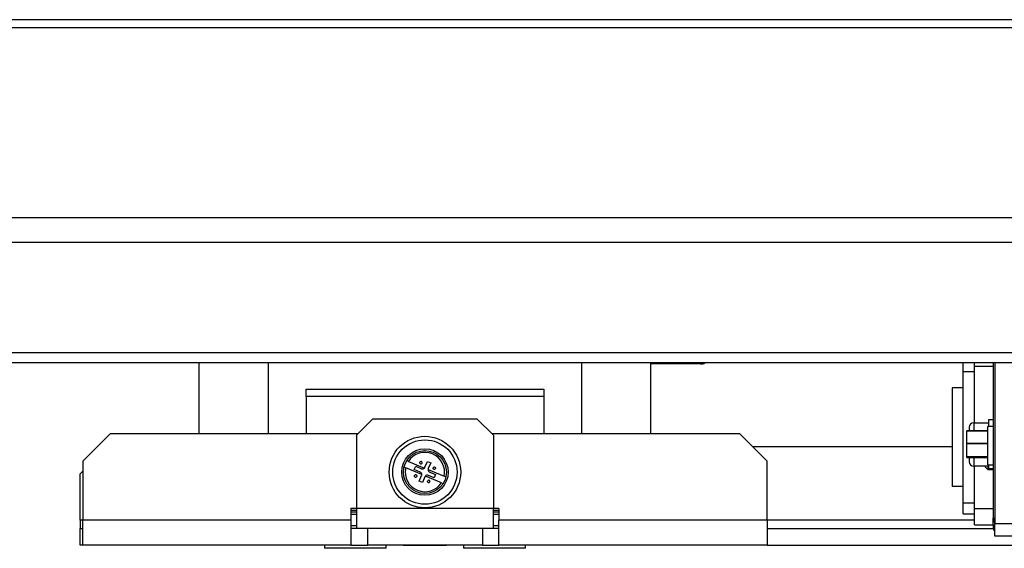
# Paper-space layout 'Sheet2' of a CAD drawing. Header units: millimetres. Extents: x 0 to 844, y -2 to 552.
# Tile 3 of 27: x 140 to 158, y 66 to 75. Entities that reach past the tile are written whole.
import ezdxf

# ---------------------------------------------------------------- set-up
doc = ezdxf.new("R2010")
doc.units = ezdxf.units.MM

psp = doc.layouts.new('Sheet2')

# ---------------------------------------------------------------- linework, layer by layer
at = {"color": 7, "linetype": 'Continuous', "lineweight": 25}
for p, q in [((264.679993, 75.173591), (136.099867, 75.173591)), ((264.529993, 75.323591), (136.249867, 75.323591)), ((264.679993, 71.706617), (136.099867, 71.706617)), ((264.494006, 71.257604), (136.285854, 71.257604)), ((262.477981, 69.241578), (138.30188, 69.241578)), ((262.028968, 69.055591), (138.750893, 69.055591)), ((143.12743, 69.055591), (143.12743, 67.764143)), ((144.39743, 67.764143), (144.39743, 69.055591)), ((150.11243, 69.055591), (150.11243, 67.764143)), ((151.38243, 67.764143), (151.38243, 69.055591)), ((157.08493, 68.899403), (157.08493, 69.055591)), ((157.29493, 68.999403), (157.29493, 69.055591)), ((157.63493, 69.055591), (157.63493, 66.225187)), ((157.663022, 69.055591), (157.663022, 66.119015)), ((152.290888, 69.038447), (151.38243, 69.038447)), ((157.08493, 68.899403), (157.29493, 68.899403)), ((157.08493, 66.499403), (157.08493, 68.899403)), ((157.29493, 67.963491), (157.29493, 68.999403)), ((157.63483, 69.012167), (157.63493, 69.012167)), ((157.63483, 69.005737), (157.63493, 69.005737)), ((157.63483, 69.005737), (157.63483, 68.751737)), ((157.63483, 68.751737), (157.63493, 68.751737)), ((157.63483, 68.745307), (157.63493, 68.745307)), ((145.08323, 68.575927), (149.42663, 68.575927)), ((145.08323, 68.445198), (145.08323, 68.575927)), ((149.42663, 68.575927), (149.42663, 68.445198)), ((157.08493, 68.599403), (156.88493, 68.599403)), ((156.88493, 68.599403), (156.88493, 66.799403)), ((157.63483, 68.612167), (157.63493, 68.612167)), ((157.63483, 68.605737), (157.63483, 68.351737)), ((157.63483, 68.605737), (157.63493, 68.605737)), ((149.42663, 68.445198), (145.08323, 68.445198)), ((145.08323, 68.445198), (145.08323, 67.764143)), ((149.42663, 68.445198), (149.42663, 67.764143)), ((157.63483, 68.351737), (157.63493, 68.351737)), ((157.63483, 68.345307), (157.63493, 68.345307)), ((146.30493, 68.035927), (146.00493, 67.735927)), ((146.30493, 68.035927), (148.20493, 68.035927)), ((148.50493, 67.735927), (148.20493, 68.035927)), ((157.55693, 68.020991), (157.63493, 68.020991)), ((157.55693, 67.895991), (157.55693, 68.020991)), ((157.53693, 67.815465), (157.15233, 67.815465)), ((157.15233, 67.810935), (157.15233, 67.815465)), ((157.15233, 67.591217), (157.15233, 67.810935)), ((157.19693, 67.883491), (157.19693, 67.815465)), ((157.27693, 67.963491), (157.55693, 67.963491)), ((157.63493, 67.895991), (157.53693, 67.895991)), ((157.53693, 67.195991), (157.53693, 67.895991)), ((141.50493, 67.764143), (141.00493, 67.264143)), ((146.033146, 67.764143), (141.50493, 67.764143)), ((146.00493, 67.735927), (146.00493, 66.39648)), ((153.00493, 67.764143), (148.476714, 67.764143)), ((148.50493, 67.735927), (148.50493, 66.39648)), ((153.50493, 67.264143), (153.00493, 67.764143)), ((153.23693, 67.532143), (156.88493, 67.532143)), ((157.15233, 67.581232), (157.15233, 67.591217)), ((157.15233, 67.347058), (157.15233, 67.581232)), ((141.00493, 67.264143), (141.00493, 66.188327)), ((146.953716, 67.259742), (146.923089, 67.272442)), ((146.953716, 67.259742), (147.247196, 67.138042)), ((147.256037, 67.152049), (147.29981, 67.257608)), ((147.29981, 67.257608), (147.360129, 67.232595)), ((153.50493, 66.188327), (153.50493, 67.264143)), ((157.15233, 67.341589), (157.15233, 67.347058)), ((157.15233, 67.327132), (157.15233, 67.341589)), ((157.15233, 67.327117), (157.15233, 67.327132)), ((157.15233, 67.327117), (157.53693, 67.327117)), ((157.19693, 67.327117), (157.19693, 67.253491)), ((141.00493, 67.079643), (140.95743, 67.032143)), ((146.873062, 67.151803), (146.90369, 67.139103)), ((147.19717, 67.017403), (146.90369, 67.139103)), ((147.061465, 67.109023), (147.086478, 67.169342)), ((147.167024, 67.06525), (147.061465, 67.109023)), ((147.086478, 67.169342), (147.192037, 67.125569)), ((147.31269, 67.110883), (147.60617, 66.989184)), ((147.360129, 67.232595), (147.316356, 67.127036)), ((157.55693, 67.173491), (157.27693, 67.173491)), ((157.29493, 66.399403), (157.29493, 67.173491)), ((157.48693, 67.173491), (157.48693, 67.160991)), ((157.48693, 67.160991), (157.53693, 67.110991)), ((157.53693, 67.195991), (157.63493, 67.195991)), ((157.53693, 67.173491), (157.53693, 67.110991)), ((157.53693, 67.110991), (157.63493, 67.110991)), ((157.55693, 67.125991), (157.55693, 67.195991)), ((157.63493, 67.125991), (157.55693, 67.125991)), ((140.95743, 66.188327), (140.95743, 67.032143)), ((147.149731, 66.895691), (147.193504, 67.00125)), ((147.210051, 66.870678), (147.149731, 66.895691)), ((147.253823, 66.976237), (147.210051, 66.870678)), ((147.556144, 66.868545), (147.262664, 66.990244)), ((147.423382, 66.958944), (147.317823, 67.002717)), ((147.342836, 67.063036), (147.448395, 67.019264)), ((147.448395, 67.019264), (147.423382, 66.958944)), ((147.636798, 66.976483), (147.60617, 66.989184)), ((147.556144, 66.868545), (147.586772, 66.855844)), ((157.08493, 66.799403), (156.88493, 66.799403)), ((146.00493, 66.399127), (145.90493, 66.399127)), ((145.90493, 66.399127), (145.90493, 66.188327)), ((146.00493, 66.359711), (145.90493, 66.359711)), ((146.00493, 66.39648), (146.00493, 66.035927)), ((148.50493, 66.39648), (146.00493, 66.39648)), ((148.60493, 66.399127), (148.50493, 66.399127)), ((148.50493, 66.035927), (148.50493, 66.39648)), ((148.60493, 66.359711), (148.50493, 66.359711)), ((148.60493, 66.399127), (148.60493, 66.188327)), ((157.08493, 66.499403), (157.29493, 66.499403)), ((157.08493, 66.299403), (157.08493, 66.499403)), ((157.29493, 66.099403), (157.29493, 66.399403)), ((157.29493, 66.399403), (157.63493, 66.399403)), ((140.95743, 66.188327), (140.95743, 66.035927)), ((141.00493, 65.732143), (141.00493, 66.188327)), ((145.90493, 66.188327), (141.00493, 66.188327)), ((145.90493, 66.339711), (146.00493, 66.339711)), ((146.00493, 66.289711), (145.90493, 66.289711)), ((145.90493, 66.188327), (145.90493, 65.732143)), ((148.50493, 66.339711), (148.60493, 66.339711)), ((148.60493, 66.289711), (148.50493, 66.289711)), ((153.50493, 66.188327), (148.60493, 66.188327)), ((148.60493, 65.732143), (148.60493, 66.188327)), ((153.50493, 66.188327), (153.50493, 65.732143)), ((157.08493, 66.299403), (157.29493, 66.299403)), ((157.63493, 66.099403), (157.63493, 66.225187)), ((157.663022, 66.225187), (157.63493, 66.225187)), ((140.95743, 65.732143), (140.95743, 66.035927)), ((140.95743, 66.035927), (141.00493, 66.035927)), ((145.90493, 66.085927), (146.00493, 66.085927)), ((146.00493, 66.035927), (145.90493, 66.035927)), ((148.50493, 66.035927), (146.00493, 66.035927)), ((146.20493, 66.035927), (146.20493, 65.732143)), ((148.30493, 66.035927), (148.30493, 65.732143)), ((148.50493, 66.085927), (148.60493, 66.085927)), ((148.60493, 66.035927), (148.50493, 66.035927)), ((153.50493, 66.035927), (157.663022, 66.035927)), ((157.29493, 66.099403), (157.63493, 66.099403)), ((157.63493, 66.099403), (157.63493, 66.042815)), ((157.663022, 66.042815), (157.63493, 66.042815)), ((159.463022, 66.119015), (157.663022, 66.119015)), ((157.663022, 65.890923), (157.663022, 66.119015)), ((159.463022, 65.890923), (157.663022, 65.890923)), ((141.00493, 65.732143), (140.95743, 65.732143)), ((145.90493, 65.732143), (141.00493, 65.732143)), ((145.41993, 65.732143), (145.41993, 65.672143)), ((146.54993, 65.672143), (145.41993, 65.672143)), ((145.90493, 65.732143), (146.20493, 65.732143)), ((148.30493, 65.732143), (146.20493, 65.732143)), ((146.54993, 65.672143), (146.54993, 65.732143)), ((146.85993, 65.731889), (146.85993, 65.732143)), ((146.85993, 65.731889), (147.25493, 65.731889)), ((147.25493, 65.731889), (147.25493, 65.732143)), ((147.25493, 65.731889), (147.64993, 65.731889)), ((147.64993, 65.731889), (147.64993, 65.732143)), ((147.95993, 65.732143), (147.95993, 65.672143)), ((149.08993, 65.672143), (147.95993, 65.672143)), ((148.30493, 65.732143), (148.60493, 65.732143)), ((153.50493, 65.732143), (148.60493, 65.732143)), ((149.08993, 65.672143), (149.08993, 65.732143)), ((153.50493, 65.732143), (162.39743, 65.732143))]:
    psp.add_line(p, q, dxfattribs=at)
at = {"color": 8, "linetype": 'Continuous', "lineweight": 25}
for p, q in [((157.29493, 68.999403), (157.63483, 68.999403)), ((157.53693, 67.810935), (157.15233, 67.810935)), ((157.27693, 67.963491), (157.27693, 67.815465)), ((157.15233, 67.591217), (157.53693, 67.591217)), ((157.53693, 67.581232), (157.15233, 67.581232)), ((157.15233, 67.347058), (157.53693, 67.347058)), ((157.53693, 67.341589), (157.15233, 67.341589)), ((157.15233, 67.327132), (157.53693, 67.327132)), ((157.27693, 67.327117), (157.27693, 67.173491)), ((141.00493, 66.188327), (140.95743, 66.188327)), ((157.29493, 66.188327), (153.50493, 66.188327))]:
    psp.add_line(p, q, dxfattribs=at)
at = {"color": 7, "linetype": 'Continuous', "lineweight": 25}
for radius in [0.653, 0.5877, 0.42445, 0.3918]:
    psp.add_circle((147.25493, 67.064143), radius, dxfattribs=at)
for centre, radius, start, end in [((152.290888, 69.220847), 0.1824, 270, 295.0405074), ((157.27693, 67.883491), 0.08, 90, 180), ((147.25493, 67.064143), 0.35915, 347.9530081, 147.0016447), ((147.184317, 67.234808), 0.021767, 337.4773264, 157.4773264), ((147.25493, 67.064143), 0.35915, 167.9530081, 327.0016447), ((147.184317, 67.234808), 0.021767, 247.4773264, 337.4773264), ((147.210797, 67.170809), 0.048975, 247.4773264, 318.0061058), ((147.210797, 67.170809), 0.048975, 318.0061058, 337.4773264), ((147.361596, 67.108276), 0.048975, 176.948547, 247.4773264), ((147.361596, 67.108276), 0.048975, 157.4773264, 176.948547), ((147.425595, 67.134756), 0.021767, 67.4773264, 157.4773264), ((147.425595, 67.134756), 0.021767, 247.4773264, 337.4773264), ((157.27693, 67.253491), 0.08, 180, 270), ((147.084265, 66.99353), 0.021767, 67.4773264, 157.4773264), ((147.084265, 66.99353), 0.021767, 247.4773264, 337.4773264), ((147.148264, 67.02001), 0.048975, 356.948547, 67.4773264), ((147.148264, 67.02001), 0.048975, 337.4773264, 356.948547), ((147.299063, 66.957477), 0.048975, 138.0061058, 157.4773264), ((147.299063, 66.957477), 0.048975, 67.4773264, 138.0061058), ((147.325543, 66.893478), 0.021767, 337.4773264, 157.4773264), ((147.325543, 66.893478), 0.021767, 247.4773264, 337.4773264)]:
    psp.add_arc(centre, radius, start, end, dxfattribs=at)
for points, knots in [([(147.17598, 67.214702), (147.173811, 67.215862), (147.169473, 67.218181), (147.164893, 67.224143), (147.162434, 67.231143), (147.16246, 67.237752), (147.163596, 67.241662), (147.16421, 67.243143), (147.164211, 67.243146)], [0, 0, 0, 0, 0.214693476, 0.429386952, 0.644080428, 0.858773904, 0.999706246, 1, 1, 1, 1]), ([(147.417258, 67.114649), (147.415089, 67.115809), (147.410751, 67.118129), (147.406171, 67.124091), (147.403712, 67.13109), (147.403738, 67.1377), (147.404874, 67.14161), (147.405487, 67.14309), (147.405489, 67.143093)], [0, 0, 0, 0, 0.214693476, 0.429386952, 0.644080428, 0.858773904, 0.999706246, 1, 1, 1, 1]), ([(147.433933, 67.154862), (147.436102, 67.153702), (147.440439, 67.151383), (147.44502, 67.145421), (147.447479, 67.138421), (147.447453, 67.131812), (147.446317, 67.127902), (147.445703, 67.126421), (147.445702, 67.126418)], [0, 0, 0, 0, 0.214693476, 0.429386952, 0.644080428, 0.858773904, 0.999706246, 1, 1, 1, 1]), ([(147.075927, 66.973424), (147.073759, 66.974584), (147.069421, 66.976903), (147.06484, 66.982865), (147.062381, 66.989865), (147.062408, 66.996474), (147.063544, 67.000385), (147.064157, 67.001865), (147.064159, 67.001868)], [0, 0, 0, 0, 0.214693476, 0.4293869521, 0.6440804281, 0.8587739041, 0.9997062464, 1, 1, 1, 1]), ([(147.092603, 67.013637), (147.094772, 67.012477), (147.099109, 67.010157), (147.10369, 67.004195), (147.106149, 66.997196), (147.106123, 66.990587), (147.104986, 66.986676), (147.104373, 66.985196), (147.104372, 66.985193)], [0, 0, 0, 0, 0.214693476, 0.429386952, 0.644080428, 0.858773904, 0.999706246, 1, 1, 1, 1]), ([(147.317205, 66.873372), (147.315036, 66.874531), (147.310699, 66.876851), (147.306118, 66.882813), (147.303659, 66.889813), (147.303685, 66.896422), (147.304821, 66.900332), (147.305435, 66.901813), (147.305436, 66.901816)], [0, 0, 0, 0, 0.214693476, 0.429386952, 0.644080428, 0.858773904, 0.999706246, 1, 1, 1, 1]), ([(157.63493, 66.225187), (157.636126, 66.20574), (157.63816, 66.172674), (157.655769, 66.144908), (157.663022, 66.133472)], [0, 0, 0, 0, 0.5881011, 1, 1, 1, 1]), ([(157.663022, 65.982346), (157.657243, 65.989923), (157.643798, 66.007553), (157.641865, 66.03001), (157.640762, 66.042815)], [0, 0, 0, 0, 0.42982656, 1, 1, 1, 1])]:
    psp.add_open_spline(points, degree=3, knots=knots, dxfattribs=at)

doc.saveas('drawing.dxf')
